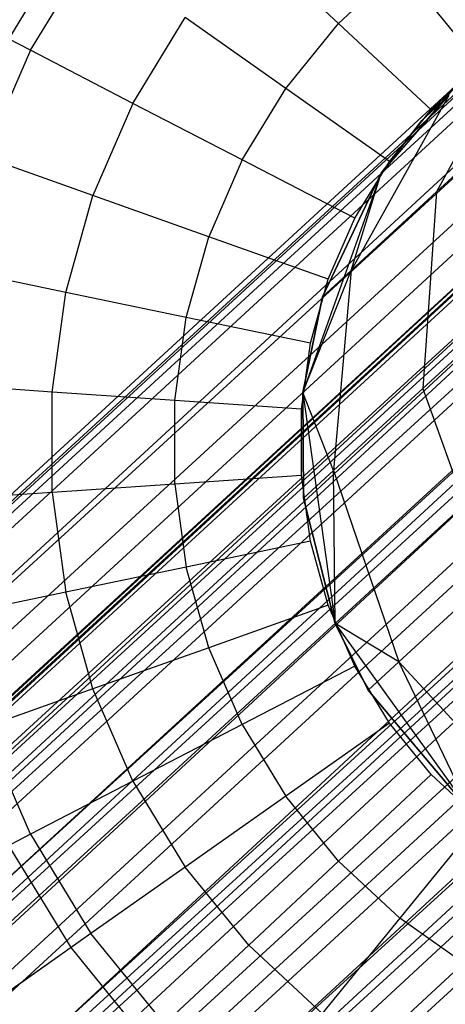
# Model space of a CAD drawing. Extents: x -38.3 to -0.1, y -39.1 to 0.
# Tile 22 of 256: x -28.285 to -28.113, y -27.856 to -27.458. Entities that reach past the tile are written whole.
import ezdxf

# ---------------------------------------------------------------- set-up
doc = ezdxf.new("R2010")
doc.units = 0
doc.header["$MEASUREMENT"] = 0
doc.layers.get('0').update_dxf_attribs({"color": 13, "linetype": 'CONTINUOUS'})

# ---------------------------------------------------------------- blocks, each defined once
blk = doc.blocks.new('ORTO_XII_A_STL')
at = {"color": 0}
for p, q in [((18.2475, 19.1313, 0.98681), (5.62821, 7.52408, 0.98681)), ((18.2475, 19.1313, 0.98681), (5.62821, 7.52408, 0.98681)), ((18.25137, 19.12709, 1.03392), (5.62821, 7.52408, 0.98681)), ((18.25137, 19.12709, 1.03392), (5.62821, 7.52408, 0.98681)), ((5.62918, 7.52302, 1.01054), (18.25137, 19.12709, 1.03392)), ((5.62918, 7.52302, 1.01054), (18.25137, 19.12709, 1.03392)), ((18.25137, 19.12709, 0.9397), (5.63209, 7.51987, 0.9397)), ((18.25137, 19.12709, 0.9397), (5.63209, 7.51987, 0.9397)), ((5.63209, 7.51987, 1.03392), (18.25137, 19.12709, 1.03392)), ((5.63209, 7.51987, 1.03392), (18.25137, 19.12709, 1.03392)), ((18.25137, 19.12709, 0.9397), (5.63687, 7.51466, 0.91701)), ((18.25137, 19.12709, 0.9397), (5.63687, 7.51466, 0.91701)), ((5.6518, 7.49843, 1.09863), (18.25137, 19.12709, 1.03392)), ((5.6518, 7.49843, 1.09863), (18.25137, 19.12709, 1.03392)), ((18.28101, 19.09486, 0.85627), (5.63687, 7.51466, 0.91701)), ((18.28101, 19.09486, 0.85627), (5.63687, 7.51466, 0.91701)), ((5.6518, 7.49843, 1.09863), (18.28101, 19.09486, 1.11735)), ((5.6518, 7.49843, 1.09863), (18.28101, 19.09486, 1.11735)), ((18.28101, 19.09486, 0.85627), (5.66173, 7.48764, 0.85627)), ((18.28101, 19.09486, 0.85627), (5.66173, 7.48764, 0.85627)), ((5.66173, 7.48764, 1.11735), (18.28101, 19.09486, 1.11735)), ((5.66173, 7.48764, 1.11735), (18.28101, 19.09486, 1.11735)), ((5.67311, 7.47527, 0.83947), (18.28101, 19.09486, 0.85627)), ((5.67311, 7.47527, 0.83947), (18.28101, 19.09486, 0.85627)), ((5.69955, 7.44652, 1.16111), (18.28101, 19.09486, 1.11735)), ((5.69955, 7.44652, 1.16111), (18.28101, 19.09486, 1.11735)), ((5.66887, 7.47987, 1.00342), (18.28748, 19.08783, 0.98681)), ((5.66887, 7.47987, 1.00342), (18.28748, 19.08783, 0.98681)), ((5.6709, 7.47766, 1.01979), (18.28748, 19.08783, 0.98681)), ((5.6709, 7.47766, 1.01979), (18.28748, 19.08783, 0.98681)), ((5.66887, 7.47987, 1.00342), (18.29019, 19.08488, 0.95383)), ((5.66887, 7.47987, 1.00342), (18.29019, 19.08488, 0.95383)), ((5.6709, 7.47766, 1.01979), (18.29019, 19.08488, 1.01979)), ((5.6709, 7.47766, 1.01979), (18.29019, 19.08488, 1.01979)), ((5.6709, 7.47766, 0.95383), (18.29019, 19.08488, 0.95383)), ((5.6709, 7.47766, 0.95383), (18.29019, 19.08488, 0.95383)), ((5.6847, 7.46266, 1.06509), (18.29019, 19.08488, 1.01979)), ((5.6847, 7.46266, 1.06509), (18.29019, 19.08488, 1.01979)), ((5.69165, 7.4551, 1.07819), (18.29019, 19.08488, 1.01979)), ((5.69165, 7.4551, 1.07819), (18.29019, 19.08488, 1.01979)), ((5.6709, 7.47766, 0.95383), (18.31094, 19.06233, 0.89544)), ((5.6709, 7.47766, 0.95383), (18.31094, 19.06233, 0.89544)), ((5.67425, 7.47402, 0.93795), (18.31094, 19.06233, 0.89544)), ((5.67425, 7.47402, 0.93795), (18.31094, 19.06233, 0.89544)), ((5.69165, 7.4551, 1.07819), (18.31094, 19.06233, 1.07819)), ((5.69165, 7.4551, 1.07819), (18.31094, 19.06233, 1.07819)), ((5.69165, 7.4551, 0.89544), (18.31094, 19.06233, 0.89544)), ((5.69165, 7.4551, 0.89544), (18.31094, 19.06233, 0.89544)), ((5.71812, 7.42632, 1.10882), (18.31094, 19.06233, 1.07819)), ((5.71812, 7.42632, 1.10882), (18.31094, 19.06233, 1.07819)), ((5.7284, 7.41516, 1.11565), (18.31094, 19.06233, 1.07819)), ((5.7284, 7.41516, 1.11565), (18.31094, 19.06233, 1.07819)), ((5.67311, 7.47527, 0.83947), (18.33351, 19.03779, 0.80275)), ((5.67311, 7.47527, 0.83947), (18.33351, 19.03779, 0.80275)), ((5.69955, 7.44652, 1.16111), (18.33351, 19.03779, 1.17087)), ((5.69955, 7.44652, 1.16111), (18.33351, 19.03779, 1.17087)), ((5.71422, 7.43057, 0.80275), (18.33351, 19.03779, 0.80275)), ((5.71422, 7.43057, 0.80275), (18.33351, 19.03779, 0.80275)), ((5.71422, 7.43057, 1.17087), (18.33351, 19.03779, 1.17087)), ((5.71422, 7.43057, 1.17087), (18.33351, 19.03779, 1.17087)), ((5.72958, 7.41387, 0.79568), (18.33351, 19.03779, 0.80275)), ((5.72958, 7.41387, 0.79568), (18.33351, 19.03779, 0.80275)), ((5.76148, 7.37919, 1.18366), (18.33351, 19.03779, 1.17087)), ((5.76148, 7.37919, 1.18366), (18.33351, 19.03779, 1.17087)), ((5.69165, 7.4551, 0.89544), (18.34768, 19.02238, 0.85797)), ((5.69165, 7.4551, 0.89544), (18.34768, 19.02238, 0.85797)), ((5.69962, 7.44645, 0.88367), (18.34768, 19.02238, 0.85797)), ((5.69962, 7.44645, 0.88367), (18.34768, 19.02238, 0.85797)), ((5.7284, 7.41516, 1.11565), (18.34768, 19.02238, 1.11565)), ((5.7284, 7.41516, 1.11565), (18.34768, 19.02238, 1.11565)), ((5.7284, 7.41516, 0.85797), (18.34768, 19.02238, 0.85797)), ((5.7284, 7.41516, 0.85797), (18.34768, 19.02238, 0.85797)), ((5.76148, 7.37919, 1.12461), (18.34768, 19.02238, 1.11565)), ((5.76148, 7.37919, 1.12461), (18.34768, 19.02238, 1.11565)), ((5.77272, 7.36697, 1.1236), (18.34768, 19.02238, 1.11565)), ((5.77272, 7.36697, 1.1236), (18.34768, 19.02238, 1.11565)), ((5.7284, 7.41516, 0.85797), (18.39201, 18.97419, 0.85002)), ((5.7284, 7.41516, 0.85797), (18.39201, 18.97419, 0.85002)), ((5.73915, 7.40346, 0.85302), (18.39201, 18.97419, 0.85002)), ((5.73915, 7.40346, 0.85302), (18.39201, 18.97419, 0.85002)), ((5.77272, 7.36697, 1.1236), (18.39201, 18.97419, 1.1236)), ((5.77272, 7.36697, 1.1236), (18.39201, 18.97419, 1.1236)), ((5.77272, 7.36697, 0.85002), (18.39201, 18.97419, 0.85002)), ((5.77272, 7.36697, 0.85002), (18.39201, 18.97419, 0.85002)), ((5.80483, 7.33206, 1.10882), (18.39201, 18.97419, 1.1236)), ((5.80483, 7.33206, 1.10882), (18.39201, 18.97419, 1.1236)), ((5.81447, 7.32158, 1.10021), (18.39201, 18.97419, 1.1236)), ((5.81447, 7.32158, 1.10021), (18.39201, 18.97419, 1.1236)), ((5.72958, 7.41387, 0.79568), (18.39683, 18.96895, 0.7914)), ((5.72958, 7.41387, 0.79568), (18.39683, 18.96895, 0.7914)), ((5.76148, 7.37919, 1.18366), (18.39683, 18.96895, 1.18223)), ((5.76148, 7.37919, 1.18366), (18.39683, 18.96895, 1.18223)), ((5.77754, 7.36173, 0.7914), (18.39683, 18.96895, 0.7914)), ((5.77754, 7.36173, 0.7914), (18.39683, 18.96895, 0.7914)), ((5.77754, 7.36173, 1.18223), (18.39683, 18.96895, 1.18223)), ((5.77754, 7.36173, 1.18223), (18.39683, 18.96895, 1.18223)), ((5.79337, 7.34452, 0.79568), (18.39683, 18.96895, 0.7914)), ((5.79337, 7.34452, 0.79568), (18.39683, 18.96895, 0.7914)), ((5.82341, 7.31186, 1.16111), (18.39683, 18.96895, 1.18223)), ((5.82341, 7.31186, 1.16111), (18.39683, 18.96895, 1.18223)), ((5.77272, 7.36697, 0.85002), (18.43375, 18.9288, 0.87341)), ((5.77272, 7.36697, 0.85002), (18.43375, 18.9288, 0.87341)), ((5.7838, 7.35492, 0.85302), (18.43375, 18.9288, 0.87341)), ((5.7838, 7.35492, 0.85302), (18.43375, 18.9288, 0.87341)), ((5.79337, 7.34452, 0.79568), (18.45646, 18.90411, 0.82481)), ((5.79337, 7.34452, 0.79568), (18.45646, 18.90411, 0.82481)), ((10.30044, 12.00652, 14.66398), (10.32557, 12.04784, 14.66398)), ((10.30044, 12.00652, 14.66398), (10.32557, 12.04784, 14.66398)), ((10.43371, 12.01287, 16.98232), (10.39737, 12.0468, 16.969)), ((10.43371, 12.01287, 16.98232), (10.39737, 12.0468, 16.969)), ((10.30918, 12.002, 16.94725), (10.33361, 12.04217, 16.94725)), ((10.30918, 12.002, 16.94725), (10.33361, 12.04217, 16.94725)), ((10.45846, 12.03598, 16.98232), (10.43371, 12.01287, 16.98232)), ((10.45846, 12.03598, 16.98232), (10.43371, 12.01287, 16.98232)), ((10.49082, 11.99621, 16.98681), (10.45846, 12.03598, 16.98232)), ((10.49082, 11.99621, 16.98681), (10.45846, 12.03598, 16.98232)), ((10.30918, 12.002, 16.94725), (10.27175, 12.02139, 16.91773)), ((10.30918, 12.002, 16.94725), (10.27175, 12.02139, 16.91773)), ((10.3506, 11.98053, 16.969), (10.37172, 12.01527, 16.969)), ((10.3506, 11.98053, 16.969), (10.37172, 12.01527, 16.969)), ((10.41234, 11.9866, 16.98232), (10.37172, 12.01527, 16.969)), ((10.41234, 11.9866, 16.98232), (10.37172, 12.01527, 16.969)), ((10.41234, 11.9866, 16.98232), (10.43371, 12.01287, 16.98232)), ((10.41234, 11.9866, 16.98232), (10.43371, 12.01287, 16.98232)), ((10.47118, 11.97787, 16.98681), (10.43371, 12.01287, 16.98232)), ((10.47118, 11.97787, 16.98681), (10.43371, 12.01287, 16.98232)), ((10.51066, 12.01348, 2.48555), (10.47329, 11.94474, 2.46149)), ((10.51066, 12.01348, 2.48555), (10.47329, 11.94474, 2.46149)), ((10.30918, 12.002, 16.94725), (10.29045, 11.95887, 16.94725)), ((10.30918, 12.002, 16.94725), (10.29045, 11.95887, 16.94725)), ((10.3506, 11.98053, 16.969), (10.30918, 12.002, 16.94725)), ((10.3506, 11.98053, 16.969), (10.30918, 12.002, 16.94725)), ((10.47118, 11.97787, 16.98681), (10.49082, 11.99621, 16.98681)), ((10.47118, 11.97787, 16.98681), (10.49082, 11.99621, 16.98681)), ((10.52984, 11.99676, 2.276), (10.47329, 11.94474, 2.46149)), ((10.52984, 11.99676, 2.276), (10.47329, 11.94474, 2.46149)), ((10.48178, 11.98839, 4.60048), (10.45098, 11.95229, 4.60048)), ((10.48178, 11.98839, 4.60048), (10.45098, 11.95229, 4.60048)), ((10.46737, 11.97367, 2.85689), (10.48178, 11.98839, 2.85689)), ((10.48178, 11.98839, 4.60048), (10.46737, 11.97367, 2.85689)), ((10.46737, 11.97367, 2.85689), (10.48178, 11.98839, 2.85689)), ((10.48178, 11.98839, 4.60048), (10.46737, 11.97367, 2.85689)), ((10.39474, 11.95766, 16.98232), (10.41234, 11.9866, 16.98232)), ((10.39474, 11.95766, 16.98232), (10.41234, 11.9866, 16.98232)), ((10.45423, 11.95703, 16.98681), (10.41234, 11.9866, 16.98232)), ((10.45423, 11.95703, 16.98681), (10.41234, 11.9866, 16.98232)), ((10.47826, 11.98368, 2.66891), (10.43879, 11.91301, 2.65673)), ((10.47826, 11.98368, 2.66891), (10.43879, 11.91301, 2.65673)), ((10.45098, 11.95229, 2.85689), (10.47826, 11.98368, 2.66891)), ((10.45098, 11.95229, 2.85689), (10.47826, 11.98368, 2.66891)), ((10.46737, 11.97367, 2.85689), (10.47826, 11.98368, 2.66891)), ((10.46737, 11.97367, 2.85689), (10.47826, 11.98368, 2.66891)), ((10.3506, 11.98053, 16.969), (10.3344, 11.94325, 16.969)), ((10.3506, 11.98053, 16.969), (10.3344, 11.94325, 16.969)), ((10.39474, 11.95766, 16.98232), (10.3506, 11.98053, 16.969)), ((10.39474, 11.95766, 16.98232), (10.3506, 11.98053, 16.969)), ((10.45423, 11.95703, 16.98681), (10.47118, 11.97787, 16.98681)), ((10.45423, 11.95703, 16.98681), (10.47118, 11.97787, 16.98681)), ((10.45098, 11.95229, 2.85689), (10.46737, 11.97367, 2.85689)), ((10.46737, 11.97367, 2.85689), (10.45098, 11.95229, 4.60048)), ((10.46737, 11.97367, 2.85689), (10.45098, 11.95229, 4.60048)), ((10.45098, 11.95229, 2.85689), (10.46737, 11.97367, 2.85689)), ((10.3344, 11.94325, 16.969), (10.29045, 11.95887, 16.94725)), ((10.3344, 11.94325, 16.969), (10.29045, 11.95887, 16.94725)), ((10.39474, 11.95766, 16.98232), (10.38125, 11.9266, 16.98232)), ((10.39474, 11.95766, 16.98232), (10.38125, 11.9266, 16.98232)), ((10.44027, 11.93407, 16.98681), (10.39474, 11.95766, 16.98232)), ((10.44027, 11.93407, 16.98681), (10.39474, 11.95766, 16.98232)), ((10.44027, 11.93407, 16.98681), (10.45423, 11.95703, 16.98681)), ((10.44027, 11.93407, 16.98681), (10.45423, 11.95703, 16.98681)), ((10.45098, 11.95229, 4.60048), (10.41922, 11.86358, 4.60048)), ((10.45098, 11.95229, 4.60048), (10.41922, 11.86358, 4.60048)), ((10.4272, 11.90235, 2.85689), (10.45098, 11.95229, 2.85689)), ((10.45098, 11.95229, 4.60048), (10.4272, 11.90235, 2.85689)), ((10.4272, 11.90235, 2.85689), (10.45098, 11.95229, 2.85689)), ((10.45098, 11.95229, 4.60048), (10.4272, 11.90235, 2.85689)), ((10.43879, 11.91301, 2.65673), (10.45098, 11.95229, 2.85689)), ((10.43879, 11.91301, 2.65673), (10.45098, 11.95229, 2.85689)), ((10.45098, 11.95229, 2.85689), (10.45098, 11.95229, 4.60048)), ((10.45098, 11.95229, 2.85689), (10.45098, 11.95229, 4.60048)), ((10.47329, 11.94474, 2.46149), (10.43879, 11.91301, 2.65673)), ((10.47329, 11.94474, 2.46149), (10.43879, 11.91301, 2.65673)), ((10.47329, 11.94474, 2.46149), (10.46779, 11.86527, 2.4427)), ((10.47329, 11.94474, 2.46149), (10.46779, 11.86527, 2.4427)), ((10.32344, 11.90411, 16.969), (10.3344, 11.94325, 16.969)), ((10.32344, 11.90411, 16.969), (10.3344, 11.94325, 16.969)), ((10.38125, 11.9266, 16.98232), (10.3344, 11.94325, 16.969)), ((10.38125, 11.9266, 16.98232), (10.3344, 11.94325, 16.969)), ((10.42956, 11.90943, 16.98681), (10.44027, 11.93407, 16.98681)), ((10.42956, 11.90943, 16.98681), (10.44027, 11.93407, 16.98681)), ((10.37211, 11.89399, 16.98232), (10.38125, 11.9266, 16.98232)), ((10.37211, 11.89399, 16.98232), (10.38125, 11.9266, 16.98232)), ((10.42956, 11.90943, 16.98681), (10.38125, 11.9266, 16.98232)), ((10.42956, 11.90943, 16.98681), (10.38125, 11.9266, 16.98232)), ((10.52703, 11.91976, 2.24838), (10.46779, 11.86527, 2.4427)), ((10.52703, 11.91976, 2.24838), (10.46779, 11.86527, 2.4427)), ((10.32344, 11.90411, 16.969), (10.27777, 11.9136, 16.94725)), ((10.32344, 11.90411, 16.969), (10.27777, 11.9136, 16.94725)), ((10.41922, 11.86358, 2.85689), (10.43879, 11.91301, 2.65673)), ((10.41922, 11.86358, 2.85689), (10.43879, 11.91301, 2.65673)), ((10.4272, 11.90235, 2.85689), (10.43879, 11.91301, 2.65673)), ((10.4272, 11.90235, 2.85689), (10.43879, 11.91301, 2.65673)), ((10.43879, 11.91301, 2.65673), (10.43165, 11.83203, 2.64721)), ((10.43879, 11.91301, 2.65673), (10.43165, 11.83203, 2.64721)), ((10.42231, 11.88356, 16.98681), (10.42956, 11.90943, 16.98681)), ((10.42231, 11.88356, 16.98681), (10.42956, 11.90943, 16.98681)), ((10.3179, 11.86383, 16.969), (10.32344, 11.90411, 16.969)), ((10.3179, 11.86383, 16.969), (10.32344, 11.90411, 16.969)), ((10.37211, 11.89399, 16.98232), (10.32344, 11.90411, 16.969)), ((10.37211, 11.89399, 16.98232), (10.32344, 11.90411, 16.969)), ((10.41922, 11.86358, 2.85689), (10.4272, 11.90235, 2.85689)), ((10.4272, 11.90235, 2.85689), (10.41922, 11.86358, 4.60048)), ((10.4272, 11.90235, 2.85689), (10.41922, 11.86358, 4.60048)), ((10.41922, 11.86358, 2.85689), (10.4272, 11.90235, 2.85689)), ((10.3675, 11.86044, 16.98232), (10.37211, 11.89399, 16.98232)), ((10.3675, 11.86044, 16.98232), (10.37211, 11.89399, 16.98232)), ((10.42231, 11.88356, 16.98681), (10.37211, 11.89399, 16.98232)), ((10.42231, 11.88356, 16.98681), (10.37211, 11.89399, 16.98232)), ((10.41866, 11.85694, 16.98681), (10.42231, 11.88356, 16.98681)), ((10.41866, 11.85694, 16.98681), (10.42231, 11.88356, 16.98681)), ((10.3179, 11.86383, 16.969), (10.27136, 11.86702, 16.94725)), ((10.3179, 11.86383, 16.969), (10.27136, 11.86702, 16.94725)), ((10.46779, 11.86527, 2.4427), (10.43165, 11.83203, 2.64721)), ((10.46779, 11.86527, 2.4427), (10.43165, 11.83203, 2.64721)), ((10.46779, 11.86527, 2.4427), (10.49511, 11.78879, 2.43241)), ((10.46779, 11.86527, 2.4427), (10.49511, 11.78879, 2.43241)), ((10.3179, 11.82318, 16.969), (10.3179, 11.86383, 16.969)), ((10.3179, 11.82318, 16.969), (10.3179, 11.86383, 16.969)), ((10.3675, 11.86044, 16.98232), (10.3179, 11.86383, 16.969)), ((10.3675, 11.86044, 16.98232), (10.3179, 11.86383, 16.969)), ((10.3675, 11.82658, 16.98232), (10.3675, 11.86044, 16.98232)), ((10.3675, 11.82658, 16.98232), (10.3675, 11.86044, 16.98232)), ((10.41866, 11.85694, 16.98681), (10.3675, 11.86044, 16.98232)), ((10.41866, 11.85694, 16.98681), (10.3675, 11.86044, 16.98232)), ((10.41922, 11.86358, 4.60048), (10.43232, 11.77028, 4.60048)), ((10.43165, 11.83203, 2.64721), (10.41922, 11.86358, 2.85689)), ((10.4195, 11.82086, 2.85689), (10.41922, 11.86358, 2.85689)), ((10.43165, 11.83203, 2.64721), (10.41922, 11.86358, 2.85689)), ((10.41922, 11.86358, 4.60048), (10.4195, 11.82086, 2.85689)), ((10.41922, 11.86358, 4.60048), (10.43232, 11.77028, 4.60048)), ((10.41922, 11.86358, 2.85689), (10.41922, 11.86358, 4.60048)), ((10.41922, 11.86358, 2.85689), (10.41922, 11.86358, 4.60048)), ((10.4195, 11.82086, 2.85689), (10.41922, 11.86358, 2.85689)), ((10.41922, 11.86358, 4.60048), (10.4195, 11.82086, 2.85689)), ((10.41866, 11.83008, 16.98681), (10.41866, 11.85694, 16.98681)), ((10.41866, 11.83008, 16.98681), (10.41866, 11.85694, 16.98681)), ((10.41866, 11.83008, 16.98681), (10.3675, 11.82658, 16.98232)), ((10.41866, 11.83008, 16.98681), (10.3675, 11.82658, 16.98232)), ((10.42231, 11.80346, 16.98681), (10.41866, 11.83008, 16.98681)), ((10.42231, 11.80346, 16.98681), (10.41866, 11.83008, 16.98681)), ((10.4195, 11.82086, 2.85689), (10.43165, 11.83203, 2.64721)), ((10.4195, 11.82086, 2.85689), (10.43165, 11.83203, 2.64721)), ((10.43232, 11.77028, 2.85689), (10.43165, 11.83203, 2.64721)), ((10.43165, 11.83203, 2.64721), (10.45807, 11.75473, 2.642)), ((10.43232, 11.77028, 2.85689), (10.43165, 11.83203, 2.64721)), ((10.43165, 11.83203, 2.64721), (10.45807, 11.75473, 2.642)), ((10.3675, 11.82658, 16.98232), (10.3179, 11.82318, 16.969)), ((10.3675, 11.82658, 16.98232), (10.3179, 11.82318, 16.969)), ((10.3675, 11.82658, 16.98232), (10.37211, 11.79303, 16.98232)), ((10.3675, 11.82658, 16.98232), (10.37211, 11.79303, 16.98232)), ((10.3179, 11.82318, 16.969), (10.27136, 11.82, 16.94725)), ((10.3179, 11.82318, 16.969), (10.27136, 11.82, 16.94725)), ((10.3179, 11.82318, 16.969), (10.32344, 11.78291, 16.969)), ((10.3179, 11.82318, 16.969), (10.32344, 11.78291, 16.969)), ((10.43232, 11.77028, 2.85689), (10.4195, 11.82086, 2.85689)), ((10.4195, 11.82086, 2.85689), (10.43232, 11.77028, 4.60048)), ((10.4195, 11.82086, 2.85689), (10.43232, 11.77028, 4.60048)), ((10.43232, 11.77028, 2.85689), (10.4195, 11.82086, 2.85689)), ((10.42231, 11.80346, 16.98681), (10.37211, 11.79303, 16.98232)), ((10.42231, 11.80346, 16.98681), (10.37211, 11.79303, 16.98232)), ((10.42956, 11.77759, 16.98681), (10.42231, 11.80346, 16.98681)), ((10.42956, 11.77759, 16.98681), (10.42231, 11.80346, 16.98681)), ((10.37211, 11.79303, 16.98232), (10.32344, 11.78291, 16.969)), ((10.37211, 11.79303, 16.98232), (10.32344, 11.78291, 16.969)), ((10.38125, 11.76042, 16.98232), (10.37211, 11.79303, 16.98232)), ((10.38125, 11.76042, 16.98232), (10.37211, 11.79303, 16.98232)), ((10.49511, 11.78879, 2.43241), (10.45807, 11.75473, 2.642)), ((10.49511, 11.78879, 2.43241), (10.45807, 11.75473, 2.642)), ((10.32344, 11.78291, 16.969), (10.27777, 11.77342, 16.94725)), ((10.32344, 11.78291, 16.969), (10.27777, 11.77342, 16.94725)), ((10.3344, 11.74377, 16.969), (10.32344, 11.78291, 16.969)), ((10.3344, 11.74377, 16.969), (10.32344, 11.78291, 16.969)), ((10.42956, 11.77759, 16.98681), (10.38125, 11.76042, 16.98232)), ((10.42956, 11.77759, 16.98681), (10.38125, 11.76042, 16.98232)), ((10.44027, 11.75294, 16.98681), (10.42956, 11.77759, 16.98681)), ((10.44027, 11.75294, 16.98681), (10.42956, 11.77759, 16.98681)), ((10.43232, 11.77028, 4.60048), (10.48728, 11.69375, 4.60048)), ((10.45807, 11.75473, 2.642), (10.43232, 11.77028, 2.85689)), ((10.44562, 11.74328, 2.85689), (10.43232, 11.77028, 2.85689)), ((10.45807, 11.75473, 2.642), (10.43232, 11.77028, 2.85689)), ((10.43232, 11.77028, 4.60048), (10.44562, 11.74328, 2.85689)), ((10.43232, 11.77028, 4.60048), (10.48728, 11.69375, 4.60048)), ((10.43232, 11.77028, 2.85689), (10.43232, 11.77028, 4.60048)), ((10.43232, 11.77028, 2.85689), (10.43232, 11.77028, 4.60048)), ((10.44562, 11.74328, 2.85689), (10.43232, 11.77028, 2.85689)), ((10.43232, 11.77028, 4.60048), (10.44562, 11.74328, 2.85689)), ((10.38125, 11.76042, 16.98232), (10.3344, 11.74377, 16.969)), ((10.38125, 11.76042, 16.98232), (10.3344, 11.74377, 16.969)), ((10.39474, 11.72936, 16.98232), (10.38125, 11.76042, 16.98232)), ((10.39474, 11.72936, 16.98232), (10.38125, 11.76042, 16.98232)), ((10.44027, 11.75294, 16.98681), (10.39474, 11.72936, 16.98232)), ((10.44027, 11.75294, 16.98681), (10.39474, 11.72936, 16.98232)), ((10.45423, 11.72999, 16.98681), (10.44027, 11.75294, 16.98681)), ((10.45423, 11.72999, 16.98681), (10.44027, 11.75294, 16.98681)), ((10.44562, 11.74328, 2.85689), (10.45807, 11.75473, 2.642)), ((10.44562, 11.74328, 2.85689), (10.45807, 11.75473, 2.642)), ((10.48728, 11.69375, 2.85689), (10.45807, 11.75473, 2.642)), ((10.45807, 11.75473, 2.642), (10.51348, 11.69448, 2.642)), ((10.48728, 11.69375, 2.85689), (10.45807, 11.75473, 2.642)), ((10.45807, 11.75473, 2.642), (10.51348, 11.69448, 2.642)), ((10.3344, 11.74377, 16.969), (10.29045, 11.72815, 16.94725)), ((10.3344, 11.74377, 16.969), (10.29045, 11.72815, 16.94725)), ((10.3506, 11.70648, 16.969), (10.3344, 11.74377, 16.969)), ((10.3506, 11.70648, 16.969), (10.3344, 11.74377, 16.969)), ((10.48728, 11.69375, 2.85689), (10.44562, 11.74328, 2.85689)), ((10.44562, 11.74328, 2.85689), (10.48728, 11.69375, 4.60048)), ((10.44562, 11.74328, 2.85689), (10.48728, 11.69375, 4.60048)), ((10.48728, 11.69375, 2.85689), (10.44562, 11.74328, 2.85689)), ((10.39474, 11.72936, 16.98232), (10.3506, 11.70648, 16.969)), ((10.39474, 11.72936, 16.98232), (10.3506, 11.70648, 16.969)), ((10.39474, 11.72936, 16.98232), (10.41234, 11.70042, 16.98232)), ((10.39474, 11.72936, 16.98232), (10.41234, 11.70042, 16.98232)), ((10.45423, 11.72999, 16.98681), (10.41234, 11.70042, 16.98232)), ((10.45423, 11.72999, 16.98681), (10.41234, 11.70042, 16.98232)), ((10.47118, 11.70915, 16.98681), (10.45423, 11.72999, 16.98681)), ((10.47118, 11.70915, 16.98681), (10.45423, 11.72999, 16.98681)), ((10.30918, 11.68502, 16.94725), (10.29045, 11.72815, 16.94725)), ((10.30918, 11.68502, 16.94725), (10.29045, 11.72815, 16.94725)), ((10.47118, 11.70915, 16.98681), (10.43371, 11.67415, 16.98232)), ((10.47118, 11.70915, 16.98681), (10.43371, 11.67415, 16.98232)), ((10.49082, 11.69081, 16.98681), (10.47118, 11.70915, 16.98681)), ((10.49082, 11.69081, 16.98681), (10.47118, 11.70915, 16.98681)), ((10.3506, 11.70648, 16.969), (10.30918, 11.68502, 16.94725)), ((10.3506, 11.70648, 16.969), (10.30918, 11.68502, 16.94725)), ((10.3506, 11.70648, 16.969), (10.37172, 11.67175, 16.969)), ((10.3506, 11.70648, 16.969), (10.37172, 11.67175, 16.969)), ((10.41234, 11.70042, 16.98232), (10.37172, 11.67175, 16.969)), ((10.41234, 11.70042, 16.98232), (10.37172, 11.67175, 16.969)), ((10.43371, 11.67415, 16.98232), (10.41234, 11.70042, 16.98232)), ((10.43371, 11.67415, 16.98232), (10.41234, 11.70042, 16.98232)), ((10.49082, 11.69081, 16.98681), (10.45846, 11.65104, 16.98232)), ((10.49082, 11.69081, 16.98681), (10.45846, 11.65104, 16.98232)), ((10.30918, 11.68502, 16.94725), (10.27175, 11.66562, 16.91773)), ((10.30918, 11.68502, 16.94725), (10.27175, 11.66562, 16.91773)), ((10.30918, 11.68502, 16.94725), (10.33361, 11.64485, 16.94725)), ((10.30918, 11.68502, 16.94725), (10.33361, 11.64485, 16.94725)), ((10.32557, 11.63917, 14.66398), (10.30044, 11.68049, 14.66398)), ((10.32557, 11.63917, 14.66398), (10.30044, 11.68049, 14.66398)), ((10.43371, 11.67415, 16.98232), (10.39737, 11.64022, 16.969)), ((10.43371, 11.67415, 16.98232), (10.39737, 11.64022, 16.969)), ((10.45846, 11.65104, 16.98232), (10.43371, 11.67415, 16.98232)), ((10.45846, 11.65104, 16.98232), (10.43371, 11.67415, 16.98232)), ((10.37172, 11.67175, 16.969), (10.33361, 11.64485, 16.94725)), ((10.37172, 11.67175, 16.969), (10.33361, 11.64485, 16.94725)), ((10.39737, 11.64022, 16.969), (10.37172, 11.67175, 16.969)), ((10.39737, 11.64022, 16.969), (10.37172, 11.67175, 16.969)), ((10.45846, 11.65104, 16.98232), (10.42708, 11.61247, 16.969)), ((10.45846, 11.65104, 16.98232), (10.42708, 11.61247, 16.969)), ((10.48613, 11.63151, 16.98232), (10.45846, 11.65104, 16.98232)), ((10.48613, 11.63151, 16.98232), (10.45846, 11.65104, 16.98232)), ((10.33361, 11.64485, 16.94725), (10.29917, 11.62054, 16.91773)), ((10.33361, 11.64485, 16.94725), (10.29917, 11.62054, 16.91773)), ((10.36328, 11.60838, 16.94725), (10.33361, 11.64485, 16.94725)), ((10.36328, 11.60838, 16.94725), (10.33361, 11.64485, 16.94725)), ((10.32557, 11.63917, 14.66398), (10.29189, 11.6154, 14.73178)), ((10.32557, 11.63917, 14.66398), (10.29189, 11.6154, 14.73178)), ((10.35609, 11.60166, 14.66398), (10.32557, 11.63917, 14.66398)), ((10.35609, 11.60166, 14.66398), (10.32557, 11.63917, 14.66398)), ((10.39737, 11.64022, 16.969), (10.36328, 11.60838, 16.94725)), ((10.39737, 11.64022, 16.969), (10.36328, 11.60838, 16.94725)), ((10.42708, 11.61247, 16.969), (10.39737, 11.64022, 16.969)), ((10.42708, 11.61247, 16.969), (10.39737, 11.64022, 16.969))]:
    blk.add_line(p, q, dxfattribs=at)

msp = doc.modelspace()

# ---------------------------------------------------------------- block references
at = {"color": 0}
msp.add_blockref('ORTO_XII_A_STL', (-38.58948, -39.47195, -0.67185), dxfattribs=at)

doc.saveas('drawing.dxf')
